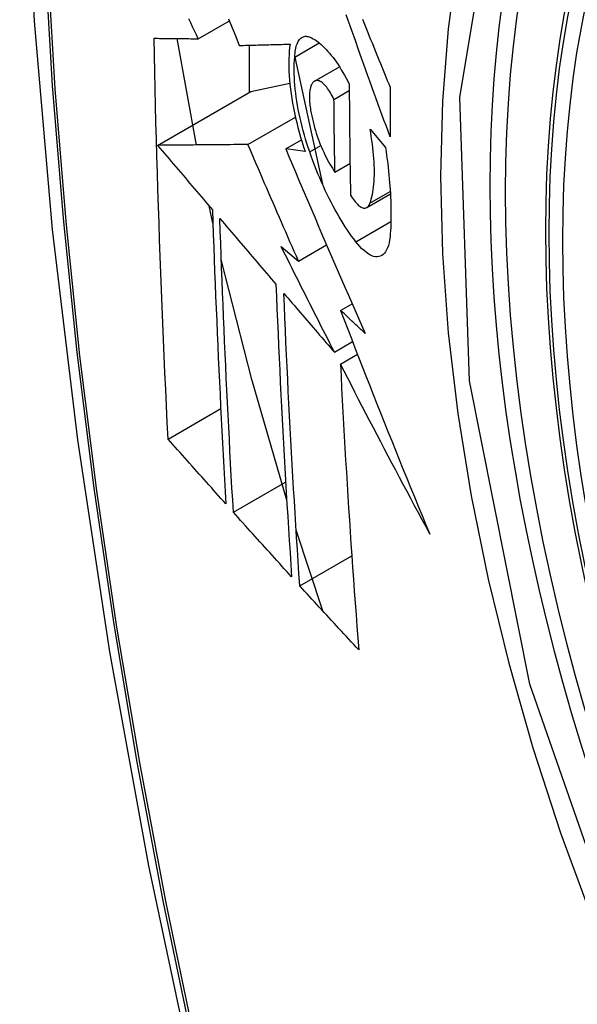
# Model space of a CAD drawing. Header units: inches. Extents: x 378.5 to 447.1, y 142.6 to 213.3.
# Tile 77 of 112: x 380.988 to 381.112, y 203.851 to 204.07. Entities that reach past the tile are written whole.
import ezdxf

# ---------------------------------------------------------------- set-up
doc = ezdxf.new("R2010")
doc.units = ezdxf.units.IN
doc.header["$MEASUREMENT"] = 0
doc.layers.add('Visible Edges(ANSI)', color=7, linetype='Continuous', lineweight=25)
doc.layers.add('Visible Tangent Edges(ANSI)', color=7, linetype='Continuous', lineweight=25)

msp = doc.modelspace()

# ---------------------------------------------------------------- linework, layer by layer
at = {"layer": 'Visible Edges(ANSI)'}
for p, q in [((381.02784, 204.06622), (381.03476, 204.07022)), ((381.02742, 204.04256), (381.02311, 204.06627)), ((381.03917, 204.06478), (381.03917, 204.05425)), ((381.04933, 204.06216), (381.05478, 204.06531)), ((381.04933, 204.06214), (381.05549, 204.03386)), ((381.05373, 204.0568), (381.05926, 204.05999)), ((381.03953, 204.05446), (381.04823, 204.05634)), ((381.01879, 204.04248), (381.03953, 204.05446)), ((381.05806, 204.05271), (381.06147, 204.05468)), ((381.0389, 204.04267), (381.04948, 204.04878)), ((381.06609, 204.04612), (381.06953, 204.04199)), ((381.04731, 204.04171), (381.05081, 204.04373)), ((381.05166, 204.04108), (381.04731, 204.04171)), ((381.05828, 204.03651), (381.06163, 204.03845)), ((381.06539, 204.02864), (381.07063, 204.03167)), ((381.03111, 204.02516), (381.03026, 204.02899)), ((381.04629, 204.01999), (381.05015, 204.01671)), ((381.05015, 204.01671), (381.05642, 204.02033)), ((381.05954, 204.00573), (381.06211, 204.00721)), ((381.05816, 203.99643), (381.06221, 203.99877)), ((381.05951, 203.99379), (381.06329, 203.99598)), ((381.02112, 203.97709), (381.03284, 203.98385)), ((381.03565, 203.96078), (381.0473, 203.9675)), ((381.05556, 203.93882), (381.04964, 203.95679)), ((381.05045, 203.94442), (381.06203, 203.9511))]:
    msp.add_line(p, q, dxfattribs=at)
at = {"layer": 'Visible Edges(ANSI)', "flags": 128}
for points in [[(381.04211, 204.49328), (381.02927, 204.45522), (381.01821, 204.41604), (381.00891, 204.3758), (381.00135, 204.33458), (380.99551, 204.29244), (380.99136, 204.24944), (380.98889, 204.20565), (380.98807, 204.16112), (380.98888, 204.11593), (380.99131, 204.07012), (380.99533, 204.02376), (381.00093, 203.97693), (381.00808, 203.92968), (381.01676, 203.88208), (381.02695, 203.8342), (381.03862, 203.78612)], [(381.07055, 204.04441), (381.0701, 204.04564), (381.06965, 204.04687), (381.0692, 204.04811), (381.06875, 204.04934), (381.06831, 204.05058), (381.06786, 204.05182), (381.06741, 204.05305), (381.06696, 204.05429), (381.06652, 204.05553), (381.06607, 204.05677), (381.06563, 204.058), (381.06518, 204.05924), (381.06474, 204.06048), (381.06429, 204.06171), (381.06385, 204.06294), (381.06341, 204.06418), (381.06297, 204.06541), (381.06253, 204.06664), (381.06209, 204.06787), (381.06165, 204.0691), (381.06121, 204.07032), (381.06077, 204.07155)], [(381.02784, 204.06622), (381.02742, 204.06711), (381.02699, 204.068), (381.02657, 204.06889), (381.02615, 204.06978), (381.02572, 204.07067)], [(381.03458, 204.07064), (381.03538, 204.06866), (381.03618, 204.06669), (381.03698, 204.06473)], [(381.06438, 204.07061), (381.06469, 204.06985), (381.065, 204.0691), (381.0653, 204.06834), (381.06561, 204.06758), (381.06592, 204.06682), (381.06623, 204.06607), (381.06653, 204.06531), (381.06684, 204.06455), (381.06715, 204.06379), (381.06746, 204.06303), (381.06777, 204.06227), (381.06808, 204.06151), (381.06839, 204.06075), (381.0687, 204.05999), (381.06901, 204.05923), (381.06932, 204.05847), (381.06963, 204.05771), (381.06994, 204.05695), (381.07025, 204.05619), (381.07056, 204.05544)], [(381.04933, 204.06216), (381.04936, 204.0626), (381.04939, 204.06301), (381.04944, 204.06341), (381.0495, 204.06378), (381.04958, 204.06414), (381.04966, 204.06447), (381.04975, 204.06479), (381.04986, 204.06508), (381.04998, 204.06535), (381.0501, 204.0656), (381.05024, 204.06583), (381.05039, 204.06603), (381.05054, 204.0662), (381.0507, 204.06636), (381.05088, 204.06649), (381.05106, 204.06659), (381.05124, 204.06668), (381.05144, 204.06673), (381.05164, 204.06677), (381.05185, 204.06678), (381.05206, 204.06676), (381.05228, 204.06672), (381.05251, 204.06666), (381.05273, 204.06658)], [(381.02112, 203.97709), (381.02094, 203.98077), (381.02077, 203.98445), (381.02059, 203.98814), (381.02043, 203.99183), (381.02026, 203.99552), (381.0201, 203.99922), (381.01994, 204.00291), (381.01979, 204.00662), (381.01964, 204.01032), (381.0195, 204.01403), (381.01936, 204.01774), (381.01923, 204.02146), (381.0191, 204.02518), (381.01897, 204.0289), (381.01885, 204.03263), (381.01874, 204.03636), (381.01863, 204.0401), (381.01852, 204.04384), (381.01842, 204.04758), (381.01833, 204.05133), (381.01824, 204.05507), (381.01815, 204.05882), (381.01808, 204.06257), (381.018, 204.06633)], [(381.018, 204.06633), (381.01839, 204.06632), (381.01878, 204.06632), (381.01918, 204.06631), (381.01957, 204.06631), (381.01997, 204.06631), (381.02037, 204.0663), (381.02078, 204.0663), (381.02119, 204.06629), (381.02159, 204.06629), (381.022, 204.06628), (381.02242, 204.06628), (381.02283, 204.06628), (381.02325, 204.06627), (381.02366, 204.06627), (381.02408, 204.06626), (381.0245, 204.06626), (381.02491, 204.06625), (381.02533, 204.06625), (381.02575, 204.06625), (381.02617, 204.06624), (381.02659, 204.06624), (381.02701, 204.06623), (381.02743, 204.06623), (381.02784, 204.06622)], [(381.03698, 204.06473), (381.03744, 204.06474), (381.0379, 204.06475), (381.03837, 204.06476), (381.03883, 204.06477), (381.0393, 204.06479), (381.03977, 204.0648), (381.04024, 204.06481), (381.04071, 204.06482), (381.04118, 204.06484), (381.04165, 204.06485), (381.04212, 204.06486), (381.04259, 204.06487), (381.04307, 204.06489), (381.04354, 204.0649), (381.04401, 204.06491), (381.04449, 204.06492), (381.04496, 204.06494), (381.04544, 204.06495), (381.04591, 204.06496), (381.04639, 204.06498), (381.04686, 204.06499), (381.04734, 204.065), (381.04781, 204.06502), (381.04828, 204.06503)], [(381.04828, 204.06503), (381.04818, 204.06426), (381.04811, 204.06346), (381.04805, 204.06262), (381.04802, 204.06176), (381.048, 204.06087), (381.04801, 204.05995), (381.04804, 204.05901), (381.04809, 204.05804), (381.04817, 204.05706), (381.04826, 204.05605), (381.04838, 204.05503), (381.04852, 204.05399), (381.04868, 204.05294), (381.04886, 204.05188), (381.04906, 204.05081), (381.04928, 204.04973), (381.04951, 204.04865), (381.04977, 204.04756), (381.05004, 204.04647), (381.05033, 204.04539), (381.05064, 204.04431), (381.05096, 204.04323), (381.0513, 204.04215), (381.05166, 204.04108)], [(381.05273, 204.06658), (381.05308, 204.06642), (381.05343, 204.06624), (381.05379, 204.06603), (381.05415, 204.06579), (381.05451, 204.06553), (381.05487, 204.06524), (381.05524, 204.06492), (381.05561, 204.06458), (381.05598, 204.06422), (381.05635, 204.06383), (381.05673, 204.06341), (381.0571, 204.06298), (381.05747, 204.06252), (381.05785, 204.06203), (381.05822, 204.06153), (381.05859, 204.06101), (381.05896, 204.06046), (381.05933, 204.0599), (381.05969, 204.05931), (381.06005, 204.05871), (381.06041, 204.05808), (381.06077, 204.05744), (381.06112, 204.05678), (381.06147, 204.05611)], [(381.05265, 204.04106), (381.05233, 204.04199), (381.05203, 204.04292), (381.05175, 204.04385), (381.05147, 204.04479), (381.05121, 204.04574), (381.05096, 204.04668), (381.05073, 204.04762), (381.05051, 204.04857), (381.05031, 204.04951), (381.05012, 204.05044), (381.04995, 204.05137), (381.0498, 204.05229), (381.04966, 204.0532), (381.04954, 204.0541), (381.04944, 204.05498), (381.04936, 204.05586), (381.04929, 204.05672), (381.04924, 204.05756), (381.04921, 204.05838), (381.0492, 204.05918), (381.0492, 204.05997), (381.04923, 204.06072), (381.04927, 204.06146), (381.04933, 204.06216)], [(381.05347, 204.0566), (381.05337, 204.05648), (381.05327, 204.05635), (381.05318, 204.0562), (381.05309, 204.05604), (381.05301, 204.05586), (381.05294, 204.05568), (381.05287, 204.05547), (381.05281, 204.05526), (381.05276, 204.05503), (381.05271, 204.05478), (381.05267, 204.05453), (381.05264, 204.05426), (381.05262, 204.05398), (381.0526, 204.05369), (381.05259, 204.05339), (381.05259, 204.05308), (381.0526, 204.05276), (381.05261, 204.05243), (381.05264, 204.05209), (381.05267, 204.05175), (381.0527, 204.0514), (381.05275, 204.05105), (381.0528, 204.05069), (381.05286, 204.05032)], [(381.05806, 204.05271), (381.05787, 204.05311), (381.05767, 204.05349), (381.05747, 204.05386), (381.05727, 204.05421), (381.05706, 204.05455), (381.05686, 204.05486), (381.05665, 204.05516), (381.05644, 204.05543), (381.05623, 204.05569), (381.05602, 204.05592), (381.05581, 204.05613), (381.0556, 204.05632), (381.0554, 204.05648), (381.05519, 204.05662), (381.055, 204.05673), (381.0548, 204.05682), (381.05461, 204.05689), (381.05443, 204.05693), (381.05425, 204.05694), (381.05408, 204.05692), (381.05392, 204.05688), (381.05376, 204.05681), (381.05361, 204.05672), (381.05347, 204.0566)], [(381.06147, 204.05611), (381.06147, 204.05507), (381.06147, 204.05404), (381.06148, 204.053), (381.06149, 204.05197), (381.06149, 204.05093), (381.0615, 204.0499), (381.06151, 204.04886), (381.06152, 204.04783), (381.06153, 204.0468), (381.06154, 204.04577), (381.06155, 204.04474), (381.06156, 204.04371), (381.06157, 204.04268), (381.06159, 204.04165), (381.0616, 204.04062), (381.06162, 204.03959), (381.06163, 204.03856), (381.06165, 204.03753), (381.06167, 204.0365), (381.06169, 204.03548), (381.0617, 204.03445), (381.06172, 204.03343), (381.06174, 204.0324), (381.06177, 204.03138)], [(381.07056, 204.05544), (381.07055, 204.05497), (381.07055, 204.05451), (381.07055, 204.05405), (381.07055, 204.05359), (381.07055, 204.05313), (381.07054, 204.05267), (381.07054, 204.05221), (381.07054, 204.05175), (381.07054, 204.05129), (381.07054, 204.05083), (381.07054, 204.05037), (381.07054, 204.04991), (381.07054, 204.04945), (381.07054, 204.049), (381.07054, 204.04854), (381.07054, 204.04808), (381.07054, 204.04762), (381.07054, 204.04716), (381.07054, 204.0467), (381.07054, 204.04624), (381.07054, 204.04578), (381.07055, 204.04532), (381.07055, 204.04487), (381.07055, 204.04441)], [(381.05828, 204.03651), (381.05827, 204.03718), (381.05826, 204.03786), (381.05825, 204.03853), (381.05823, 204.0392), (381.05822, 204.03988), (381.05821, 204.04055), (381.0582, 204.04123), (381.05819, 204.0419), (381.05818, 204.04257), (381.05817, 204.04325), (381.05816, 204.04392), (381.05815, 204.0446), (381.05814, 204.04527), (381.05813, 204.04595), (381.05812, 204.04662), (381.05811, 204.0473), (381.05811, 204.04798), (381.0581, 204.04865), (381.05809, 204.04933), (381.05808, 204.05), (381.05808, 204.05068), (381.05807, 204.05136), (381.05807, 204.05203), (381.05806, 204.05271)], [(381.05286, 204.05032), (381.05298, 204.04969), (381.0531, 204.04905), (381.05325, 204.04841), (381.0534, 204.04777), (381.05357, 204.04712), (381.05374, 204.04648), (381.05393, 204.04583), (381.05413, 204.0452), (381.05434, 204.04456), (381.05456, 204.04394), (381.05478, 204.04332), (381.05502, 204.04271), (381.05526, 204.04211), (381.05551, 204.04153), (381.05577, 204.04095), (381.05603, 204.04039), (381.0563, 204.03984), (381.05658, 204.03931), (381.05685, 204.0388), (381.05713, 204.0383), (381.05742, 204.03783), (381.0577, 204.03737), (381.05799, 204.03693), (381.05828, 204.03651)], [(381.06608, 204.02958), (381.06624, 204.03003), (381.06638, 204.03051), (381.06651, 204.03101), (381.06662, 204.03153), (381.06673, 204.03208), (381.06682, 204.03266), (381.06689, 204.03326), (381.06696, 204.03387), (381.067, 204.03452), (381.06704, 204.03518), (381.06706, 204.03586), (381.06707, 204.03657), (381.06706, 204.03729), (381.06704, 204.03803), (381.06701, 204.03878), (381.06696, 204.03955), (381.0669, 204.04034), (381.06682, 204.04113), (381.06673, 204.04194), (381.06663, 204.04276), (381.06651, 204.04359), (381.06638, 204.04442), (381.06624, 204.04527), (381.06609, 204.04612)], [(381.0389, 204.04267), (381.03812, 204.04267), (381.03734, 204.04266), (381.03655, 204.04265), (381.03576, 204.04264), (381.03496, 204.04263), (381.03415, 204.04263), (381.03335, 204.04262), (381.03253, 204.04261), (381.03172, 204.0426), (381.03089, 204.0426), (381.03007, 204.04259), (381.02923, 204.04258), (381.02839, 204.04257), (381.02755, 204.04257), (381.0267, 204.04256), (381.02584, 204.04255), (381.02498, 204.04254), (381.02412, 204.04253), (381.02324, 204.04252), (381.02237, 204.04252), (381.02148, 204.04251), (381.02059, 204.0425), (381.01969, 204.04249), (381.01879, 204.04248)], [(381.05015, 204.01671), (381.04968, 204.01779), (381.0492, 204.01887), (381.04873, 204.01995), (381.04826, 204.02103), (381.04778, 204.02211), (381.04731, 204.0232), (381.04684, 204.02428), (381.04637, 204.02536), (381.0459, 204.02644), (381.04543, 204.02753), (381.04496, 204.02861), (381.04449, 204.02969), (381.04402, 204.03078), (381.04355, 204.03186), (381.04309, 204.03294), (381.04262, 204.03402), (381.04215, 204.03511), (381.04169, 204.03619), (381.04122, 204.03727), (381.04076, 204.03835), (381.04029, 204.03943), (381.03983, 204.04051), (381.03937, 204.04159), (381.0389, 204.04267)], [(381.01879, 204.04248), (381.0193, 204.04188), (381.0198, 204.04129), (381.02031, 204.04069), (381.02082, 204.04009), (381.02133, 204.03949), (381.02184, 204.03889), (381.02235, 204.03829), (381.02285, 204.03769), (381.02336, 204.0371), (381.02387, 204.0365), (381.02438, 204.0359), (381.02489, 204.0353), (381.0254, 204.0347), (381.02591, 204.0341), (381.02642, 204.0335), (381.02693, 204.0329), (381.02744, 204.0323), (381.02795, 204.0317), (381.02846, 204.0311), (381.02897, 204.03051), (381.02948, 204.02991), (381.02999, 204.02931), (381.0305, 204.02871), (381.03101, 204.02811)], [(381.04731, 204.04171), (381.04803, 204.04001), (381.04875, 204.0383), (381.04947, 204.0366), (381.05019, 204.03489), (381.05092, 204.03318), (381.05164, 204.03147), (381.05237, 204.02976), (381.05311, 204.02804), (381.05384, 204.02633), (381.05457, 204.02461), (381.05531, 204.02289), (381.05605, 204.02118), (381.05679, 204.01946), (381.05753, 204.01774), (381.05827, 204.01602), (381.05902, 204.0143), (381.05977, 204.01258), (381.06051, 204.01087), (381.06126, 204.00915), (381.06201, 204.00743), (381.06276, 204.00572), (381.06351, 204.00401), (381.06427, 204.0023), (381.06502, 204.00059)], [(381.06292, 204.02102), (381.06245, 204.02164), (381.06198, 204.02227), (381.06152, 204.02294), (381.06105, 204.02362), (381.06059, 204.02432), (381.06012, 204.02505), (381.05966, 204.0258), (381.05921, 204.02656), (381.05875, 204.02735), (381.05831, 204.02815), (381.05786, 204.02898), (381.05742, 204.02982), (381.05698, 204.03068), (381.05655, 204.03156), (381.05613, 204.03245), (381.05571, 204.03336), (381.0553, 204.03428), (381.05489, 204.03522), (381.0545, 204.03616), (381.05411, 204.03712), (381.05373, 204.03809), (381.05336, 204.03907), (381.053, 204.04006), (381.05265, 204.04106)], [(381.06953, 204.04199), (381.06967, 204.0411), (381.06979, 204.04022), (381.06991, 204.03934), (381.07002, 204.03847), (381.07012, 204.03761), (381.07021, 204.03675), (381.0703, 204.0359), (381.07038, 204.03506), (381.07045, 204.03422), (381.07051, 204.03339), (381.07057, 204.03257), (381.07062, 204.03176), (381.07066, 204.03096), (381.0707, 204.03016), (381.07072, 204.02938), (381.07074, 204.02861), (381.07075, 204.02784), (381.07075, 204.02709), (381.07075, 204.02635), (381.07074, 204.02562), (381.07072, 204.0249), (381.07069, 204.02419), (381.07065, 204.02349), (381.07061, 204.02281)], [(381.06177, 204.03138), (381.06198, 204.03103), (381.06219, 204.0307), (381.06241, 204.0304), (381.06262, 204.03011), (381.06284, 204.02984), (381.06305, 204.0296), (381.06327, 204.02938), (381.06348, 204.02918), (381.06369, 204.02901), (381.06389, 204.02886), (381.06409, 204.02874), (381.06429, 204.02864), (381.06448, 204.02857), (381.06467, 204.02853), (381.06485, 204.02851), (381.06502, 204.02852), (381.06519, 204.02855), (381.06535, 204.02862), (381.06549, 204.02871), (381.06563, 204.02883), (381.06576, 204.02898), (381.06588, 204.02915), (381.06599, 204.02935), (381.06608, 204.02958)], [(381.03101, 204.02811), (381.0311, 204.02536), (381.03119, 204.0226), (381.03129, 204.01985), (381.03139, 204.01711), (381.03149, 204.01436), (381.0316, 204.01162), (381.03171, 204.00888), (381.03182, 204.00615), (381.03194, 204.00341), (381.03205, 204.00068), (381.03217, 203.99795), (381.0323, 203.99522), (381.03242, 203.9925), (381.03255, 203.98978), (381.03268, 203.98706), (381.03281, 203.98434), (381.03295, 203.98162), (381.03309, 203.97891), (381.03323, 203.9762), (381.03337, 203.97349), (381.03352, 203.97078), (381.03367, 203.96807), (381.03381, 203.96537), (381.03397, 203.96266)], [(381.03565, 203.96078), (381.0355, 203.96349), (381.03535, 203.9662), (381.0352, 203.96892), (381.03505, 203.97163), (381.0349, 203.97435), (381.03476, 203.97706), (381.03462, 203.97978), (381.03448, 203.9825), (381.03434, 203.98522), (381.03421, 203.98794), (381.03408, 203.99066), (381.03395, 203.99338), (381.03383, 203.99611), (381.0337, 203.99883), (381.03358, 204.00156), (381.03347, 204.00429), (381.03335, 204.00702), (381.03324, 204.00975), (381.03313, 204.01249), (381.03303, 204.01522), (381.03293, 204.01796), (381.03283, 204.0207), (381.03273, 204.02345), (381.03264, 204.0262)], [(381.03264, 204.0262), (381.03316, 204.02559), (381.03368, 204.02498), (381.0342, 204.02437), (381.03472, 204.02376), (381.03524, 204.02315), (381.03576, 204.02254), (381.03628, 204.02193), (381.0368, 204.02133), (381.03732, 204.02072), (381.03784, 204.02011), (381.03836, 204.0195), (381.03888, 204.01889), (381.0394, 204.01828), (381.03993, 204.01767), (381.04045, 204.01706), (381.04097, 204.01645), (381.04149, 204.01584), (381.04201, 204.01523), (381.04253, 204.01462), (381.04306, 204.01401), (381.04358, 204.0134), (381.0441, 204.01279), (381.04462, 204.01218), (381.04514, 204.01157)], [(381.07061, 204.02281), (381.07054, 204.02208), (381.07045, 204.0214), (381.07032, 204.02077), (381.07017, 204.0202), (381.06998, 204.01968), (381.06977, 204.01921), (381.06954, 204.01881), (381.06928, 204.01847), (381.069, 204.01819), (381.0687, 204.01797), (381.06837, 204.0178), (381.06803, 204.01771), (381.06767, 204.01767), (381.06729, 204.01769), (381.0669, 204.01777), (381.06649, 204.01791), (381.06607, 204.01811), (381.06564, 204.01836), (381.0652, 204.01867), (381.06475, 204.01904), (381.0643, 204.01946), (381.06384, 204.01993), (381.06338, 204.02045), (381.06292, 204.02102)], [(381.05816, 203.99643), (381.05766, 203.99742), (381.05716, 203.9984), (381.05666, 203.99938), (381.05616, 204.00036), (381.05566, 204.00134), (381.05516, 204.00232), (381.05467, 204.0033), (381.05417, 204.00429), (381.05367, 204.00527), (381.05318, 204.00625), (381.05268, 204.00723), (381.05219, 204.00821), (381.05169, 204.0092), (381.0512, 204.01018), (381.0507, 204.01116), (381.05021, 204.01214), (381.04972, 204.01313), (381.04923, 204.01411), (381.04873, 204.01509), (381.04824, 204.01607), (381.04775, 204.01705), (381.04726, 204.01803), (381.04678, 204.01901), (381.04629, 204.01999)], [(381.04754, 203.96349), (381.03974, 203.99035), (381.03296, 204.01709)], [(381.04514, 204.01157), (381.04525, 204.00883), (381.04536, 204.00608), (381.04548, 204.00334), (381.0456, 204.0006), (381.04572, 203.99787), (381.04584, 203.99513), (381.04597, 203.9924), (381.04611, 203.98968), (381.04624, 203.98695), (381.04638, 203.98423), (381.04652, 203.98151), (381.04667, 203.97879), (381.04682, 203.97608), (381.04697, 203.97337), (381.04712, 203.97066), (381.04728, 203.96796), (381.04744, 203.96525), (381.0476, 203.96255), (381.04776, 203.95986), (381.04793, 203.95717), (381.0481, 203.95448), (381.04827, 203.95179), (381.04844, 203.9491), (381.04862, 203.94642)], [(381.05045, 203.94442), (381.05027, 203.94711), (381.05009, 203.94981), (381.04991, 203.9525), (381.04974, 203.9552), (381.04957, 203.9579), (381.0494, 203.9606), (381.04924, 203.9633), (381.04907, 203.966), (381.04892, 203.9687), (381.04876, 203.97141), (381.0486, 203.97412), (381.04845, 203.97683), (381.04831, 203.97954), (381.04816, 203.98225), (381.04802, 203.98497), (381.04788, 203.98768), (381.04775, 203.99041), (381.04761, 203.99313), (381.04749, 203.99585), (381.04736, 203.99858), (381.04724, 204.00131), (381.04712, 204.00405), (381.04701, 204.00678), (381.0469, 204.00952)], [(381.0469, 204.00952), (381.04736, 204.00898), (381.04783, 204.00844), (381.0483, 204.00789), (381.04877, 204.00735), (381.04924, 204.0068), (381.0497, 204.00625), (381.05017, 204.00571), (381.05064, 204.00516), (381.05111, 204.00462), (381.05158, 204.00407), (381.05205, 204.00353), (381.05252, 204.00298), (381.05299, 204.00243), (381.05346, 204.00189), (381.05393, 204.00134), (381.0544, 204.0008), (381.05487, 204.00025), (381.05534, 203.99971), (381.05581, 203.99916), (381.05628, 203.99861), (381.05675, 203.99807), (381.05722, 203.99752), (381.05769, 203.99698), (381.05816, 203.99643)], [(381.06502, 204.00059), (381.06479, 204.0008), (381.06456, 204.00102), (381.06433, 204.00123), (381.06411, 204.00144), (381.06388, 204.00166), (381.06365, 204.00187), (381.06342, 204.00209), (381.06319, 204.0023), (381.06296, 204.00251), (381.06274, 204.00273), (381.06251, 204.00294), (381.06228, 204.00316), (381.06205, 204.00337), (381.06182, 204.00358), (381.06159, 204.0038), (381.06137, 204.00401), (381.06114, 204.00423), (381.06091, 204.00444), (381.06068, 204.00466), (381.06045, 204.00487), (381.06023, 204.00508), (381.06, 204.0053), (381.05977, 204.00551), (381.05954, 204.00573)], [(381.05954, 204.00573), (381.06033, 204.00365), (381.06113, 204.00158), (381.06193, 203.9995), (381.06273, 203.99742), (381.06354, 203.99535), (381.06434, 203.99327), (381.06515, 203.99119), (381.06597, 203.98912), (381.06678, 203.98704), (381.0676, 203.98496), (381.06843, 203.98289), (381.06925, 203.98081), (381.07008, 203.97873), (381.07091, 203.97666), (381.07175, 203.97458), (381.07259, 203.97251), (381.07343, 203.97043), (381.07427, 203.96836), (381.07512, 203.96628), (381.07597, 203.96421), (381.07683, 203.96214), (381.07768, 203.96007), (381.07854, 203.958), (381.07941, 203.95593)], [(381.07941, 203.95593), (381.07856, 203.9575), (381.07771, 203.95908), (381.07686, 203.96065), (381.07602, 203.96223), (381.07517, 203.96381), (381.07433, 203.96538), (381.07349, 203.96696), (381.07265, 203.96854), (381.07181, 203.97012), (381.07098, 203.9717), (381.07015, 203.97328), (381.06932, 203.97486), (381.06849, 203.97644), (381.06766, 203.97802), (381.06684, 203.97961), (381.06601, 203.98118), (381.06519, 203.98276), (381.06437, 203.98434), (381.06356, 203.98592), (381.06274, 203.9875), (381.06193, 203.98907), (381.06112, 203.99065), (381.06031, 203.99222), (381.05951, 203.99379)], [(381.05951, 203.99379), (381.05964, 203.99111), (381.05977, 203.98842), (381.05991, 203.98574), (381.06005, 203.98306), (381.0602, 203.98038), (381.06035, 203.97771), (381.0605, 203.97503), (381.06066, 203.97236), (381.06082, 203.9697), (381.06098, 203.96703), (381.06115, 203.96437), (381.06132, 203.96171), (381.06149, 203.95906), (381.06167, 203.95641), (381.06184, 203.95376), (381.06203, 203.95112), (381.06221, 203.94848), (381.0624, 203.94585), (381.06259, 203.94322), (381.06278, 203.9406), (381.06297, 203.93798), (381.06317, 203.93536), (381.06337, 203.93275), (381.06357, 203.93015)], [(381.03397, 203.96266), (381.03343, 203.96326), (381.03289, 203.96386), (381.03236, 203.96446), (381.03182, 203.96506), (381.03128, 203.96566), (381.03075, 203.96627), (381.03021, 203.96687), (381.02967, 203.96747), (381.02914, 203.96807), (381.0286, 203.96867), (381.02806, 203.96927), (381.02753, 203.96987), (381.02699, 203.97047), (381.02646, 203.97108), (381.02592, 203.97168), (381.02539, 203.97228), (381.02486, 203.97288), (381.02432, 203.97348), (381.02379, 203.97408), (381.02325, 203.97468), (381.02272, 203.97529), (381.02219, 203.97589), (381.02166, 203.97649), (381.02112, 203.97709)], [(381.04862, 203.94642), (381.04808, 203.94702), (381.04753, 203.94762), (381.04699, 203.94821), (381.04645, 203.94881), (381.04591, 203.94941), (381.04536, 203.95001), (381.04482, 203.95061), (381.04428, 203.9512), (381.04374, 203.9518), (381.0432, 203.9524), (381.04266, 203.953), (381.04212, 203.9536), (381.04158, 203.9542), (381.04104, 203.9548), (381.0405, 203.95539), (381.03996, 203.95599), (381.03942, 203.95659), (381.03888, 203.95719), (381.03834, 203.95779), (381.0378, 203.95839), (381.03727, 203.95898), (381.03673, 203.95958), (381.03619, 203.96018), (381.03565, 203.96078)], [(381.06357, 203.93015), (381.06302, 203.93074), (381.06247, 203.93134), (381.06192, 203.93193), (381.06137, 203.93252), (381.06082, 203.93312), (381.06027, 203.93371), (381.05972, 203.93431), (381.05917, 203.9349), (381.05862, 203.93549), (381.05808, 203.93609), (381.05753, 203.93668), (381.05698, 203.93728), (381.05644, 203.93787), (381.05589, 203.93847), (381.05534, 203.93906), (381.0548, 203.93966), (381.05425, 203.94025), (381.05371, 203.94085), (381.05316, 203.94144), (381.05262, 203.94204), (381.05207, 203.94263), (381.05153, 203.94323), (381.05099, 203.94382), (381.05045, 203.94442)]]:
    msp.add_lwpolyline(points, dxfattribs=at)
at = {"layer": 'Visible Edges(ANSI)'}
msp.add_ellipse((381.3352, 203.89061), major_axis=(-0.15994, 0.27703), ratio=0.57735, dxfattribs=at)
at = {"layer": 'Visible Tangent Edges(ANSI)'}
for p, q in [((381.05265, 204.04106), (381.05511, 204.04248)), ((381.06608, 204.02958), (381.0706, 204.03219)), ((381.06292, 204.02102), (381.07074, 204.02553))]:
    msp.add_line(p, q, dxfattribs=at)
at = {"layer": 'Visible Tangent Edges(ANSI)', "flags": 128}
for points in [[(381.01989, 204.38025), (381.01408, 204.3559), (381.00895, 204.33096), (381.00449, 204.30547), (381.00072, 204.27945), (380.99763, 204.25294), (380.99524, 204.22597), (380.99353, 204.19857), (380.99252, 204.17079), (380.99219, 204.14263), (380.99255, 204.11408), (380.9936, 204.08514), (380.99532, 204.05585), (380.99774, 204.02623), (381.00083, 203.99633), (381.0046, 203.96617), (381.00904, 203.93575), (381.01416, 203.9051), (381.01994, 203.87425), (381.02638, 203.84321), (381.03349, 203.81202), (381.04124, 203.78069)], [(381.04203, 203.78045), (381.03426, 203.81171), (381.02714, 203.84283), (381.02068, 203.8738), (381.01488, 203.9046), (381.00974, 203.93519), (381.00528, 203.96555), (381.0015, 203.99565), (380.99839, 204.0255), (380.99597, 204.05506), (380.99423, 204.0843), (380.99318, 204.11317), (380.99282, 204.14165), (380.99315, 204.16974), (380.99417, 204.19744), (380.99588, 204.22475), (380.99829, 204.25163), (381.00139, 204.27804), (381.00517, 204.30395), (381.00965, 204.32932), (381.0148, 204.35414), (381.02063, 204.37837)], [(381.15943, 203.78632), (381.12581, 203.8534), (381.10167, 203.92247), (381.08823, 203.99006), (381.08608, 204.05313), (381.09533, 204.10856), (381.11562, 204.15401), (381.14588, 204.18722), (381.18483, 204.20669), (381.23079, 204.21166), (381.28146, 204.20189), (381.33458, 204.17784)], [(381.1405, 204.18835), (381.13147, 204.18036), (381.12311, 204.1714), (381.11545, 204.16147), (381.10851, 204.15063), (381.10233, 204.13889), (381.09692, 204.12629), (381.09232, 204.11288), (381.08854, 204.09873), (381.08559, 204.08389), (381.08347, 204.0684), (381.0822, 204.05229), (381.08178, 204.0356), (381.0822, 204.01839), (381.08349, 204.00074), (381.08562, 203.98274), (381.08859, 203.96444), (381.09237, 203.94589), (381.09697, 203.92716), (381.10236, 203.9083), (381.10854, 203.88937), (381.11548, 203.87045), (381.12314, 203.85165), (381.13148, 203.83302)]]:
    msp.add_lwpolyline(points, dxfattribs=at)
at = {"layer": 'Visible Tangent Edges(ANSI)'}
msp.add_ellipse((381.33769, 203.89204), major_axis=(-0.17318, 0.29996), ratio=0.57735, start_param=5.05527, end_param=10.652693, dxfattribs=at)
for centre, major_axis in [((381.33828, 203.89239), (0.17111, -0.29637)), ((381.33531, 203.89067), (-0.1627, 0.2818)), ((381.3352, 203.89061), (0.1621, -0.28076))]:
    msp.add_ellipse(centre, major_axis=major_axis, ratio=0.57735, dxfattribs=at)

doc.saveas('drawing.dxf')
